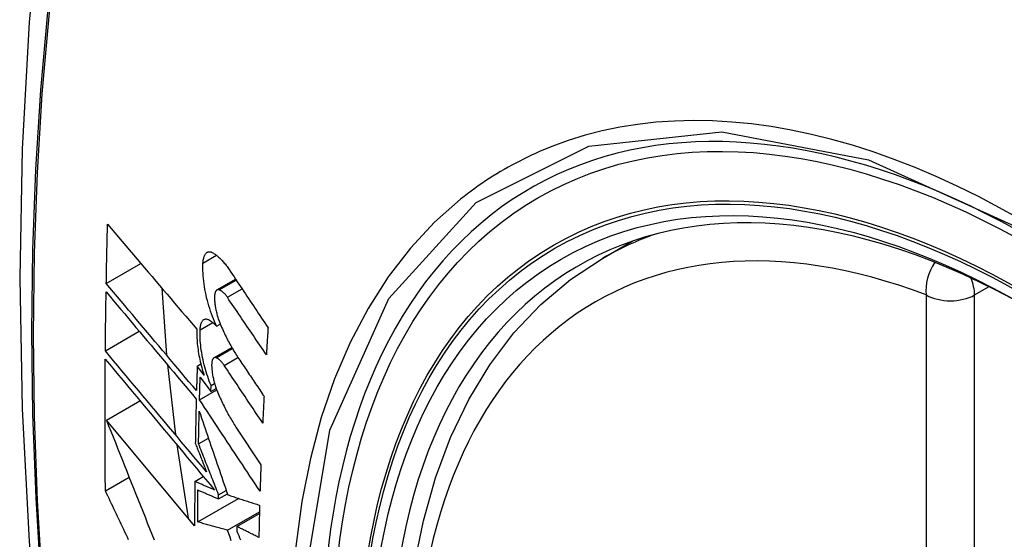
# Model space of a CAD drawing. Header units: inches. Extents: x 25 to 627, y 68 to 290.
# Tile 240 of 250: x 614.368 to 614.709, y 235.644 to 235.824. Entities that reach past the tile are written whole.
import ezdxf

# ---------------------------------------------------------------- set-up
doc = ezdxf.new("R2010")
doc.units = ezdxf.units.IN
doc.header["$MEASUREMENT"] = 0
doc.layers.add('Visible Edges(ANSI)', color=7, linetype='Continuous', lineweight=25)
doc.layers.add('Visible Tangent Edges(ANSI)', color=7, linetype='Continuous', lineweight=25)

msp = doc.modelspace()

# ---------------------------------------------------------------- linework, layer by layer
at = {"layer": 'Visible Edges(ANSI)'}
for p, q in [((614.5698, 235.74144), (614.58007, 235.74737)), ((614.3983, 235.73274), (614.41026, 235.73965)), ((614.43657, 235.73053), (614.443, 235.73424)), ((614.41754, 235.73109), (614.41917, 235.70795)), ((614.39798, 235.70949), (614.40968, 235.71625)), ((614.43643, 235.71802), (614.4377, 235.71875)), ((614.43552, 235.70707), (614.44169, 235.71063)), ((614.41947, 235.70461), (614.42221, 235.6805)), ((614.42973, 235.70425), (614.43098, 235.70497)), ((614.43211, 235.70107), (614.42973, 235.70425)), ((614.43076, 235.70045), (614.43446, 235.69549)), ((614.43053, 235.69259), (614.43648, 235.69602)), ((614.43446, 235.69549), (614.43453, 235.6975)), ((614.43446, 235.69549), (614.43628, 235.69654)), ((614.43453, 235.6975), (614.43574, 235.6982)), ((614.39835, 235.68558), (614.40994, 235.69227)), ((614.42884, 235.64903), (614.39835, 235.68558)), ((614.44312, 235.68314), (614.45176, 235.67012)), ((614.4302, 235.67737), (614.4336, 235.67933)), ((614.42268, 235.67702), (614.42665, 235.65165)), ((614.398, 235.66113), (614.40619, 235.66586)), ((614.42891, 235.66438), (614.43184, 235.66607)), ((614.42993, 235.65037), (614.44404, 235.65852)), ((614.43709, 235.65833), (614.44017, 235.66011)), ((614.43709, 235.65833), (614.43711, 235.65977)), ((614.43711, 235.65977), (614.43976, 235.6613)), ((614.44021, 235.64753), (614.45125, 235.6539)), ((614.44348, 235.64881), (614.45123, 235.65328)), ((614.44348, 235.64881), (614.44346, 235.64716))]:
    msp.add_line(p, q, dxfattribs=at)
at = {"layer": 'Visible Edges(ANSI)', "flags": 128}
for points in [[(614.42241, 236.06682), (614.40957, 236.02876), (614.39851, 235.98958), (614.38921, 235.94934), (614.38165, 235.90812), (614.37581, 235.86598), (614.37166, 235.82299), (614.36919, 235.77919), (614.36837, 235.73467), (614.36918, 235.68947), (614.37161, 235.64366), (614.37563, 235.59731), (614.38123, 235.55047), (614.38838, 235.50322), (614.39706, 235.45562), (614.40725, 235.40775), (614.41892, 235.35966)], [(614.3983, 235.73274), (614.39832, 235.73359), (614.39833, 235.73445), (614.39835, 235.7353), (614.39836, 235.73615), (614.39838, 235.737), (614.3984, 235.73785), (614.39841, 235.73871), (614.39843, 235.73956), (614.39845, 235.74041), (614.39847, 235.74126), (614.39849, 235.74212), (614.39851, 235.74297), (614.39852, 235.74382), (614.39854, 235.74468), (614.39856, 235.74553), (614.39858, 235.74638), (614.3986, 235.74724), (614.39862, 235.74809), (614.39864, 235.74894), (614.39866, 235.7498), (614.39868, 235.75065), (614.39871, 235.7515), (614.39873, 235.75236), (614.39875, 235.75321)], [(614.39875, 235.75321), (614.40001, 235.75172), (614.40128, 235.75023), (614.40255, 235.74873), (614.40382, 235.74723), (614.4051, 235.74572), (614.40638, 235.74422), (614.40766, 235.7427), (614.40895, 235.74119), (614.41024, 235.73967), (614.41153, 235.73816), (614.41282, 235.73664), (614.41411, 235.73512), (614.41541, 235.7336), (614.4167, 235.73208), (614.418, 235.73055), (614.41929, 235.72904), (614.42059, 235.72752), (614.42188, 235.726), (614.42318, 235.72448), (614.42447, 235.72297), (614.42576, 235.72146), (614.42705, 235.71995), (614.42834, 235.71845), (614.42962, 235.71694)], [(614.43173, 235.73978), (614.43175, 235.74016), (614.43179, 235.74052), (614.43184, 235.74087), (614.4319, 235.7412), (614.43197, 235.74152), (614.43205, 235.74181), (614.43214, 235.74209), (614.43225, 235.74235), (614.43236, 235.74259), (614.43248, 235.7428), (614.43261, 235.743), (614.43275, 235.74317), (614.4329, 235.74332), (614.43305, 235.74345), (614.43322, 235.74356), (614.43339, 235.74364), (614.43356, 235.7437), (614.43374, 235.74373), (614.43393, 235.74375), (614.43412, 235.74374), (614.43432, 235.74371), (614.43452, 235.74365), (614.43472, 235.74358), (614.43492, 235.74348)], [(614.43492, 235.74348), (614.43517, 235.74334), (614.43541, 235.7432), (614.43565, 235.74305), (614.4359, 235.74288), (614.43614, 235.74271), (614.43639, 235.74252), (614.43663, 235.74233), (614.43688, 235.74212), (614.43713, 235.74191), (614.43738, 235.74168), (614.43762, 235.74145), (614.43787, 235.7412), (614.43812, 235.74095), (614.43836, 235.74068), (614.43861, 235.74041), (614.43885, 235.74013), (614.4391, 235.73984), (614.43934, 235.73954), (614.43958, 235.73923), (614.43983, 235.73891), (614.44007, 235.73859), (614.44031, 235.73825), (614.44055, 235.73791), (614.44078, 235.73756)], [(614.43643, 235.71802), (614.43605, 235.71883), (614.43569, 235.71966), (614.43534, 235.72051), (614.43499, 235.72139), (614.43467, 235.72228), (614.43435, 235.72318), (614.43405, 235.7241), (614.43376, 235.72502), (614.43349, 235.72596), (614.43324, 235.72691), (614.433, 235.72786), (614.43278, 235.72882), (614.43258, 235.72977), (614.4324, 235.73073), (614.43224, 235.73168), (614.4321, 235.73263), (614.43198, 235.73357), (614.43188, 235.73451), (614.4318, 235.73543), (614.43174, 235.73633), (614.4317, 235.73722), (614.43169, 235.73809), (614.4317, 235.73895), (614.43173, 235.73978)], [(614.53736, 235.43368), (614.52962, 235.45284), (614.52276, 235.47208), (614.51682, 235.49131), (614.51182, 235.51046), (614.50778, 235.52943), (614.50472, 235.54816), (614.50267, 235.56655), (614.50164, 235.58453), (614.50165, 235.60202), (614.50269, 235.61894), (614.50477, 235.63524), (614.5079, 235.65082), (614.51208, 235.66564), (614.51731, 235.67961), (614.52358, 235.69265), (614.53088, 235.70471), (614.53919, 235.71569), (614.54849, 235.72552), (614.55871, 235.73413), (614.5698, 235.74144)], [(614.44078, 235.73756), (614.44134, 235.73673), (614.4419, 235.73589), (614.44246, 235.73505), (614.44301, 235.73422), (614.44357, 235.73338), (614.44413, 235.73254), (614.44469, 235.73171), (614.44525, 235.73087), (614.44581, 235.73003), (614.44637, 235.72919), (614.44693, 235.72835), (614.44749, 235.72752), (614.44805, 235.72668), (614.44861, 235.72584), (614.44917, 235.725), (614.44973, 235.72416), (614.4503, 235.72332), (614.45086, 235.72249), (614.45142, 235.72165), (614.45198, 235.72081), (614.45254, 235.71997), (614.4531, 235.71914), (614.45366, 235.7183), (614.45422, 235.71746)], [(614.39798, 235.70949), (614.39799, 235.71034), (614.39799, 235.71119), (614.398, 235.71203), (614.39801, 235.71288), (614.39802, 235.71373), (614.39803, 235.71458), (614.39804, 235.71543), (614.39805, 235.71627), (614.39806, 235.71712), (614.39807, 235.71797), (614.39808, 235.71882), (614.39809, 235.71967), (614.3981, 235.72052), (614.39812, 235.72136), (614.39813, 235.72221), (614.39814, 235.72306), (614.39815, 235.72391), (614.39817, 235.72476), (614.39818, 235.72561), (614.39819, 235.72646), (614.39821, 235.72731), (614.39822, 235.72816), (614.39823, 235.72901), (614.39825, 235.72986)], [(614.39825, 235.72986), (614.39952, 235.72834), (614.4008, 235.72682), (614.40208, 235.72529), (614.40337, 235.72376), (614.40466, 235.72223), (614.40595, 235.72069), (614.40725, 235.71914), (614.40855, 235.7176), (614.40985, 235.71605), (614.41115, 235.7145), (614.41246, 235.71295), (614.41377, 235.7114), (614.41507, 235.70984), (614.41638, 235.70829), (614.41769, 235.70674), (614.419, 235.70518), (614.4203, 235.70363), (614.42161, 235.70208), (614.42291, 235.70053), (614.42422, 235.69899), (614.42552, 235.69744), (614.42682, 235.6959), (614.42811, 235.69437), (614.42941, 235.69283)], [(614.42948, 235.69574), (614.42819, 235.69727), (614.42689, 235.6988), (614.42559, 235.70034), (614.42429, 235.70189), (614.42298, 235.70343), (614.42168, 235.70498), (614.42037, 235.70653), (614.41906, 235.70808), (614.41775, 235.70963), (614.41644, 235.71118), (614.41514, 235.71274), (614.41383, 235.71429), (614.41252, 235.71584), (614.41121, 235.71739), (614.40991, 235.71894), (614.40861, 235.72049), (614.40731, 235.72204), (614.40601, 235.72358), (614.40471, 235.72512), (614.40342, 235.72665), (614.40214, 235.72818), (614.40085, 235.72971), (614.39957, 235.73123), (614.3983, 235.73274)], [(614.43734, 235.73058), (614.43722, 235.73061), (614.43711, 235.73063), (614.437, 235.73064), (614.43689, 235.73064), (614.43679, 235.73062), (614.43668, 235.73059), (614.43659, 235.73054), (614.43649, 235.73048), (614.4364, 235.73041), (614.43631, 235.73032), (614.43623, 235.73022), (614.43616, 235.73011), (614.43609, 235.72999), (614.43602, 235.72985), (614.43596, 235.7297), (614.43591, 235.72954), (614.43586, 235.72937), (614.43582, 235.72918), (614.43579, 235.72899), (614.43576, 235.72879), (614.43574, 235.72857), (614.43573, 235.72835), (614.43572, 235.72813), (614.43572, 235.72789)], [(614.44016, 235.72798), (614.44005, 235.72815), (614.43993, 235.72831), (614.43982, 235.72847), (614.4397, 235.72862), (614.43958, 235.72877), (614.43946, 235.72891), (614.43935, 235.72905), (614.43923, 235.72918), (614.43911, 235.72931), (614.43899, 235.72944), (614.43887, 235.72955), (614.43875, 235.72967), (614.43863, 235.72977), (614.43851, 235.72988), (614.43839, 235.72997), (614.43827, 235.73006), (614.43816, 235.73015), (614.43804, 235.73023), (614.43792, 235.7303), (614.4378, 235.73037), (614.43769, 235.73043), (614.43757, 235.73048), (614.43745, 235.73053), (614.43734, 235.73058)], [(614.43572, 235.72789), (614.43573, 235.72753), (614.43574, 235.72716), (614.43576, 235.72679), (614.43579, 235.72642), (614.43583, 235.72604), (614.43587, 235.72565), (614.43592, 235.72526), (614.43598, 235.72487), (614.43604, 235.72448), (614.43611, 235.72409), (614.43619, 235.72369), (614.43627, 235.7233), (614.43636, 235.72291), (614.43646, 235.72252), (614.43656, 235.72212), (614.43666, 235.72174), (614.43677, 235.72135), (614.43689, 235.72097), (614.43701, 235.72059), (614.43714, 235.72022), (614.43727, 235.71985), (614.4374, 235.71948), (614.43754, 235.71912), (614.43769, 235.71877)], [(614.45364, 235.70815), (614.45308, 235.70897), (614.45252, 235.7098), (614.45195, 235.71062), (614.45139, 235.71145), (614.45083, 235.71228), (614.45027, 235.7131), (614.4497, 235.71393), (614.44914, 235.71476), (614.44858, 235.71558), (614.44802, 235.71641), (614.44745, 235.71724), (614.44689, 235.71807), (614.44633, 235.71889), (614.44577, 235.71972), (614.44521, 235.72055), (614.44464, 235.72137), (614.44408, 235.7222), (614.44352, 235.72303), (614.44296, 235.72385), (614.4424, 235.72468), (614.44184, 235.72551), (614.44128, 235.72633), (614.44072, 235.72716), (614.44016, 235.72798)], [(614.43073, 235.71675), (614.43075, 235.71711), (614.43078, 235.71747), (614.43083, 235.71781), (614.43088, 235.71813), (614.43095, 235.71844), (614.43103, 235.71872), (614.43112, 235.71899), (614.43121, 235.71924), (614.43132, 235.71946), (614.43144, 235.71967), (614.43157, 235.71985), (614.4317, 235.72001), (614.43184, 235.72015), (614.43199, 235.72027), (614.43215, 235.72036), (614.43231, 235.72043), (614.43248, 235.72048), (614.43266, 235.7205), (614.43284, 235.7205), (614.43303, 235.72048), (614.43322, 235.72044), (614.43341, 235.72037), (614.4336, 235.72028), (614.4338, 235.72017)], [(614.4338, 235.72017), (614.43391, 235.72011), (614.43402, 235.72004), (614.43413, 235.71997), (614.43424, 235.7199), (614.43435, 235.71982), (614.43445, 235.71975), (614.43456, 235.71967), (614.43467, 235.71959), (614.43478, 235.7195), (614.43489, 235.71942), (614.435, 235.71933), (614.43511, 235.71924), (614.43522, 235.71915), (614.43533, 235.71906), (614.43544, 235.71896), (614.43555, 235.71887), (614.43566, 235.71877), (614.43577, 235.71867), (614.43588, 235.71856), (614.43599, 235.71846), (614.4361, 235.71835), (614.43621, 235.71824), (614.43632, 235.71813), (614.43643, 235.71802)], [(614.42962, 235.71694), (614.4296, 235.71636), (614.42959, 235.71576), (614.42959, 235.71514), (614.4296, 235.71452), (614.42963, 235.71388), (614.42966, 235.71324), (614.42971, 235.71259), (614.42977, 235.71193), (614.42984, 235.71127), (614.42992, 235.7106), (614.43001, 235.70992), (614.43011, 235.70925), (614.43023, 235.70856), (614.43035, 235.70788), (614.43048, 235.70719), (614.43063, 235.7065), (614.43078, 235.70581), (614.43094, 235.70512), (614.43112, 235.70444), (614.4313, 235.70376), (614.43149, 235.70308), (614.43169, 235.7024), (614.43189, 235.70173), (614.43211, 235.70107)], [(614.43453, 235.6975), (614.43422, 235.69826), (614.43392, 235.69903), (614.43364, 235.69981), (614.43336, 235.7006), (614.4331, 235.7014), (614.43284, 235.70222), (614.4326, 235.70304), (614.43237, 235.70386), (614.43215, 235.7047), (614.43195, 235.70553), (614.43176, 235.70637), (614.43158, 235.70721), (614.43142, 235.70805), (614.43128, 235.70888), (614.43115, 235.70971), (614.43103, 235.71054), (614.43093, 235.71136), (614.43085, 235.71217), (614.43079, 235.71297), (614.43074, 235.71375), (614.43071, 235.71453), (614.4307, 235.71528), (614.4307, 235.71602), (614.43073, 235.71675)], [(614.43769, 235.71877), (614.43793, 235.7182), (614.43817, 235.71764), (614.43842, 235.71708), (614.43867, 235.71653), (614.43893, 235.71599), (614.43918, 235.71545), (614.43944, 235.71491), (614.4397, 235.71438), (614.43996, 235.71386), (614.44022, 235.71334), (614.44049, 235.71283), (614.44076, 235.71233), (614.44103, 235.71183), (614.4413, 235.71133), (614.44157, 235.71085), (614.44185, 235.71037), (614.44212, 235.7099), (614.4424, 235.70943), (614.44268, 235.70897), (614.44296, 235.70852), (614.44325, 235.70807), (614.44353, 235.70763), (614.44382, 235.7072), (614.44411, 235.70678)], [(614.45422, 235.71746), (614.4542, 235.71708), (614.45417, 235.71669), (614.45415, 235.7163), (614.45412, 235.71591), (614.4541, 235.71552), (614.45407, 235.71513), (614.45405, 235.71474), (614.45402, 235.71436), (614.454, 235.71397), (614.45397, 235.71358), (614.45395, 235.71319), (614.45393, 235.7128), (614.4539, 235.71241), (614.45388, 235.71203), (614.45385, 235.71164), (614.45383, 235.71125), (614.4538, 235.71086), (614.45378, 235.71047), (614.45376, 235.71009), (614.45373, 235.7097), (614.45371, 235.70931), (614.45369, 235.70892), (614.45366, 235.70853), (614.45364, 235.70815)], [(614.43297, 235.66764), (614.43153, 235.66937), (614.43008, 235.67111), (614.42862, 235.67285), (614.42716, 235.67459), (614.42569, 235.67634), (614.42423, 235.6781), (614.42276, 235.67985), (614.42129, 235.68161), (614.41981, 235.68337), (614.41834, 235.68514), (614.41687, 235.6869), (614.41539, 235.68866), (614.41392, 235.69042), (614.41245, 235.69217), (614.41099, 235.69393), (614.40952, 235.69568), (614.40806, 235.69743), (614.4066, 235.69917), (614.40515, 235.70091), (614.4037, 235.70264), (614.40226, 235.70437), (614.40083, 235.70608), (614.3994, 235.70779), (614.39798, 235.70949)], [(614.398, 235.66113), (614.39798, 235.66301), (614.39796, 235.6649), (614.39795, 235.66679), (614.39793, 235.66867), (614.39792, 235.67056), (614.39791, 235.67245), (614.3979, 235.67434), (614.39789, 235.67624), (614.39788, 235.67813), (614.39788, 235.68002), (614.39787, 235.68192), (614.39787, 235.68381), (614.39787, 235.68571), (614.39787, 235.68761), (614.39787, 235.6895), (614.39787, 235.6914), (614.39788, 235.6933), (614.39789, 235.6952), (614.39789, 235.6971), (614.3979, 235.699), (614.39791, 235.70091), (614.39792, 235.70281), (614.39794, 235.70472), (614.39795, 235.70662)], [(614.39795, 235.70662), (614.39948, 235.70479), (614.40101, 235.70296), (614.40256, 235.70111), (614.40411, 235.69925), (614.40567, 235.69738), (614.40724, 235.6955), (614.40881, 235.69362), (614.41039, 235.69173), (614.41197, 235.68984), (614.41356, 235.68794), (614.41515, 235.68604), (614.41674, 235.68413), (614.41833, 235.68223), (614.41993, 235.68032), (614.42152, 235.67841), (614.42312, 235.67651), (614.42471, 235.6746), (614.4263, 235.6727), (614.42788, 235.6708), (614.42947, 235.66891), (614.43104, 235.66702), (614.43262, 235.66514), (614.43418, 235.66327), (614.43574, 235.6614)], [(614.43628, 235.70711), (614.43616, 235.70714), (614.43605, 235.70717), (614.43594, 235.70718), (614.43584, 235.70717), (614.43574, 235.70716), (614.43564, 235.70713), (614.43554, 235.70708), (614.43545, 235.70703), (614.43536, 235.70695), (614.43528, 235.70687), (614.4352, 235.70677), (614.43513, 235.70666), (614.43506, 235.70654), (614.435, 235.70641), (614.43494, 235.70626), (614.43489, 235.7061), (614.43485, 235.70593), (614.43481, 235.70575), (614.43478, 235.70556), (614.43476, 235.70535), (614.43474, 235.70514), (614.43473, 235.70492), (614.43472, 235.7047), (614.43472, 235.70447)], [(614.43905, 235.70448), (614.43894, 235.70465), (614.43883, 235.70481), (614.43871, 235.70497), (614.43859, 235.70513), (614.43848, 235.70528), (614.43836, 235.70542), (614.43825, 235.70556), (614.43813, 235.70569), (614.43801, 235.70582), (614.43789, 235.70595), (614.43778, 235.70607), (614.43766, 235.70618), (614.43754, 235.70629), (614.43742, 235.70639), (614.43731, 235.70649), (614.43719, 235.70658), (614.43708, 235.70667), (614.43696, 235.70675), (614.43684, 235.70682), (614.43673, 235.70689), (614.43661, 235.70695), (614.4365, 235.70701), (614.43639, 235.70706), (614.43628, 235.70711)], [(614.44411, 235.70678), (614.44447, 235.70624), (614.44483, 235.7057), (614.44519, 235.70516), (614.44556, 235.70462), (614.44592, 235.70408), (614.44628, 235.70353), (614.44665, 235.70299), (614.44701, 235.70245), (614.44737, 235.70191), (614.44774, 235.70137), (614.4481, 235.70083), (614.44846, 235.70029), (614.44883, 235.69975), (614.44919, 235.69921), (614.44956, 235.69867), (614.44992, 235.69813), (614.45028, 235.69759), (614.45065, 235.69705), (614.45101, 235.69651), (614.45137, 235.69597), (614.45174, 235.69542), (614.4521, 235.69488), (614.45247, 235.69434), (614.45283, 235.6938)], [(614.42973, 235.70425), (614.42972, 235.70389), (614.42971, 235.70354), (614.4297, 235.70318), (614.42969, 235.70283), (614.42968, 235.70247), (614.42967, 235.70212), (614.42966, 235.70176), (614.42964, 235.70141), (614.42963, 235.70105), (614.42962, 235.7007), (614.42961, 235.70034), (614.4296, 235.69999), (614.42959, 235.69964), (614.42958, 235.69928), (614.42957, 235.69893), (614.42956, 235.69857), (614.42955, 235.69822), (614.42954, 235.69786), (614.42953, 235.69751), (614.42952, 235.69715), (614.42951, 235.6968), (614.4295, 235.69644), (614.42949, 235.69609), (614.42948, 235.69574)], [(614.43472, 235.70447), (614.43473, 235.70411), (614.43475, 235.70374), (614.43478, 235.70337), (614.43481, 235.703), (614.43485, 235.70262), (614.43489, 235.70223), (614.43495, 235.70185), (614.43501, 235.70146), (614.43507, 235.70107), (614.43515, 235.70068), (614.43522, 235.70028), (614.43531, 235.69989), (614.4354, 235.6995), (614.4355, 235.6991), (614.4356, 235.69871), (614.43571, 235.69833), (614.43582, 235.69794), (614.43594, 235.69756), (614.43606, 235.69718), (614.43619, 235.69681), (614.43632, 235.69644), (614.43645, 235.69607), (614.43659, 235.69571), (614.43674, 235.69536)], [(614.45237, 235.68456), (614.45181, 235.68539), (614.45126, 235.68622), (614.45071, 235.68705), (614.45015, 235.68788), (614.44959, 235.68871), (614.44904, 235.68954), (614.44848, 235.69037), (614.44793, 235.6912), (614.44737, 235.69203), (614.44682, 235.69286), (614.44626, 235.69369), (614.44571, 235.69452), (614.44515, 235.69535), (614.4446, 235.69619), (614.44404, 235.69702), (614.44349, 235.69785), (614.44293, 235.69868), (614.44238, 235.69951), (614.44182, 235.70034), (614.44127, 235.70117), (614.44071, 235.702), (614.44016, 235.70283), (614.43961, 235.70365), (614.43905, 235.70448)], [(614.43053, 235.69259), (614.43054, 235.69291), (614.43055, 235.69324), (614.43056, 235.69357), (614.43057, 235.6939), (614.43058, 235.69422), (614.43059, 235.69455), (614.4306, 235.69488), (614.43061, 235.69521), (614.43062, 235.69553), (614.43062, 235.69586), (614.43063, 235.69619), (614.43064, 235.69652), (614.43065, 235.69685), (614.43066, 235.69717), (614.43067, 235.6975), (614.43068, 235.69783), (614.43069, 235.69816), (614.4307, 235.69849), (614.43071, 235.69881), (614.43072, 235.69914), (614.43073, 235.69947), (614.43074, 235.6998), (614.43075, 235.70013), (614.43076, 235.70045)], [(614.42941, 235.69283), (614.42939, 235.6922), (614.42937, 235.69156), (614.42936, 235.69092), (614.42934, 235.69028), (614.42933, 235.68965), (614.42931, 235.68901), (614.4293, 235.68837), (614.42928, 235.68774), (614.42927, 235.6871), (614.42925, 235.68646), (614.42924, 235.68583), (614.42923, 235.68519), (614.42921, 235.68455), (614.4292, 235.68392), (614.42919, 235.68328), (614.42917, 235.68264), (614.42916, 235.68201), (614.42915, 235.68137), (614.42914, 235.68073), (614.42913, 235.6801), (614.42911, 235.67946), (614.4291, 235.67883), (614.42909, 235.67819), (614.42908, 235.67755)], [(614.45145, 235.66096), (614.45058, 235.66227), (614.44971, 235.66359), (614.44884, 235.6649), (614.44797, 235.66622), (614.44709, 235.66754), (614.44622, 235.66886), (614.44535, 235.67018), (614.44448, 235.6715), (614.4436, 235.67282), (614.44273, 235.67414), (614.44186, 235.67546), (614.44099, 235.67678), (614.44011, 235.6781), (614.43924, 235.67942), (614.43837, 235.68074), (614.43749, 235.68206), (614.43662, 235.68338), (614.43575, 235.6847), (614.43488, 235.68601), (614.43401, 235.68733), (614.43314, 235.68865), (614.43227, 235.68996), (614.4314, 235.69127), (614.43053, 235.69259)], [(614.43674, 235.69536), (614.43698, 235.69479), (614.43723, 235.69421), (614.43747, 235.69365), (614.43772, 235.69309), (614.43797, 235.69253), (614.43823, 235.69199), (614.43848, 235.69144), (614.43874, 235.6909), (614.439, 235.69037), (614.43926, 235.68984), (614.43953, 235.68932), (614.43979, 235.68881), (614.44006, 235.6883), (614.44033, 235.6878), (614.4406, 235.6873), (614.44088, 235.68681), (614.44115, 235.68633), (614.44143, 235.68586), (614.44171, 235.68539), (614.44199, 235.68492), (614.44227, 235.68447), (614.44255, 235.68402), (614.44284, 235.68358), (614.44312, 235.68314)], [(614.45283, 235.6938), (614.45281, 235.69342), (614.45279, 235.69303), (614.45277, 235.69265), (614.45275, 235.69226), (614.45273, 235.69188), (614.45271, 235.69149), (614.45269, 235.6911), (614.45267, 235.69072), (614.45265, 235.69033), (614.45263, 235.68995), (614.45261, 235.68956), (614.45259, 235.68918), (614.45257, 235.68879), (614.45255, 235.68841), (614.45254, 235.68802), (614.45252, 235.68764), (614.4525, 235.68725), (614.45248, 235.68687), (614.45246, 235.68648), (614.45244, 235.6861), (614.45242, 235.68571), (614.45241, 235.68533), (614.45239, 235.68494), (614.45237, 235.68456)], [(614.4302, 235.67737), (614.4302, 235.67784), (614.43021, 235.67831), (614.43022, 235.67878), (614.43023, 235.67924), (614.43024, 235.67971), (614.43025, 235.68018), (614.43026, 235.68065), (614.43027, 235.68112), (614.43028, 235.68159), (614.43029, 235.68206), (614.4303, 235.68253), (614.43031, 235.683), (614.43032, 235.68347), (614.43033, 235.68394), (614.43034, 235.6844), (614.43035, 235.68487), (614.43036, 235.68534), (614.43037, 235.68581), (614.43038, 235.68628), (614.43039, 235.68675), (614.4304, 235.68722), (614.43041, 235.68769), (614.43042, 235.68816), (614.43043, 235.68863)], [(614.43043, 235.68863), (614.43083, 235.68745), (614.43123, 235.68627), (614.43164, 235.68509), (614.43204, 235.6839), (614.43245, 235.68271), (614.43285, 235.68151), (614.43326, 235.68032), (614.43367, 235.67912), (614.43408, 235.67791), (614.43449, 235.67671), (614.4349, 235.6755), (614.43532, 235.67429), (614.43573, 235.67308), (614.43614, 235.67187), (614.43656, 235.67065), (614.43697, 235.66944), (614.43739, 235.66823), (614.4378, 235.66701), (614.43822, 235.6658), (614.43863, 235.66459), (614.43905, 235.66337), (614.43946, 235.66216), (614.43988, 235.66095), (614.44029, 235.65974)], [(614.39835, 235.68558), (614.39912, 235.68364), (614.39989, 235.6817), (614.40066, 235.67975), (614.40144, 235.67779), (614.40222, 235.67583), (614.403, 235.67387), (614.40378, 235.6719), (614.40456, 235.66993), (614.40535, 235.66795), (614.40614, 235.66598), (614.40693, 235.664), (614.40772, 235.66202), (614.40852, 235.66003), (614.40931, 235.65805), (614.4101, 235.65607), (614.4109, 235.65408), (614.4117, 235.6521), (614.41249, 235.65012), (614.41329, 235.64814), (614.41409, 235.64616), (614.41489, 235.64418)], [(614.42908, 235.67755), (614.42924, 235.67714), (614.4294, 235.67673), (614.42957, 235.67632), (614.42973, 235.67591), (614.42989, 235.67549), (614.43005, 235.67508), (614.43021, 235.67467), (614.43038, 235.67426), (614.43054, 235.67384), (614.4307, 235.67343), (614.43086, 235.67302), (614.43102, 235.67261), (614.43119, 235.67219), (614.43135, 235.67178), (614.43151, 235.67137), (614.43167, 235.67095), (614.43184, 235.67054), (614.432, 235.67012), (614.43216, 235.66971), (614.43232, 235.6693), (614.43249, 235.66888), (614.43265, 235.66847), (614.43281, 235.66806), (614.43297, 235.66764)], [(614.43711, 235.65977), (614.43682, 235.66051), (614.43653, 235.66124), (614.43624, 235.66198), (614.43595, 235.66271), (614.43566, 235.66345), (614.43537, 235.66419), (614.43508, 235.66492), (614.43479, 235.66566), (614.4345, 235.66639), (614.43421, 235.66713), (614.43393, 235.66786), (614.43364, 235.6686), (614.43335, 235.66933), (614.43306, 235.67007), (614.43277, 235.6708), (614.43248, 235.67153), (614.4322, 235.67227), (614.43191, 235.673), (614.43162, 235.67373), (614.43134, 235.67446), (614.43105, 235.67519), (614.43077, 235.67592), (614.43048, 235.67664), (614.4302, 235.67737)], [(614.45176, 235.67012), (614.45174, 235.66974), (614.45173, 235.66935), (614.45172, 235.66897), (614.4517, 235.66859), (614.45169, 235.66821), (614.45167, 235.66782), (614.45166, 235.66744), (614.45165, 235.66706), (614.45163, 235.66668), (614.45162, 235.6663), (614.45161, 235.66591), (614.45159, 235.66553), (614.45158, 235.66515), (614.45157, 235.66477), (614.45156, 235.66439), (614.45154, 235.66401), (614.45153, 235.66363), (614.45152, 235.66324), (614.45151, 235.66286), (614.45149, 235.66248), (614.45148, 235.6621), (614.45147, 235.66172), (614.45146, 235.66134), (614.45145, 235.66096)], [(614.42891, 235.66438), (614.4289, 235.66374), (614.4289, 235.66309), (614.42889, 235.66245), (614.42889, 235.66181), (614.42888, 235.66117), (614.42888, 235.66053), (614.42887, 235.65989), (614.42887, 235.65925), (614.42886, 235.65861), (614.42886, 235.65797), (614.42886, 235.65733), (614.42885, 235.65669), (614.42885, 235.65605), (614.42885, 235.65541), (614.42885, 235.65477), (614.42884, 235.65413), (614.42884, 235.6535), (614.42884, 235.65286), (614.42884, 235.65222), (614.42884, 235.65158), (614.42884, 235.65094), (614.42884, 235.6503), (614.42884, 235.64966), (614.42884, 235.64903)], [(614.43574, 235.6614), (614.43546, 235.66153), (614.43517, 235.66165), (614.43489, 235.66178), (614.4346, 235.6619), (614.43432, 235.66202), (614.43403, 235.66215), (614.43374, 235.66227), (614.43346, 235.66239), (614.43317, 235.66252), (614.43289, 235.66264), (614.4326, 235.66277), (614.43232, 235.66289), (614.43203, 235.66301), (614.43175, 235.66314), (614.43146, 235.66326), (614.43118, 235.66339), (614.43089, 235.66351), (614.43061, 235.66363), (614.43033, 235.66376), (614.43004, 235.66388), (614.42976, 235.66401), (614.42947, 235.66413), (614.42919, 235.66425), (614.42891, 235.66438)], [(614.42993, 235.65037), (614.42993, 235.65083), (614.42993, 235.65129), (614.42993, 235.65175), (614.42993, 235.65221), (614.42993, 235.65267), (614.42994, 235.65313), (614.42994, 235.65359), (614.42994, 235.65405), (614.42994, 235.65451), (614.42994, 235.65497), (614.42995, 235.65543), (614.42995, 235.65589), (614.42995, 235.65635), (614.42995, 235.65682), (614.42996, 235.65728), (614.42996, 235.65774), (614.42996, 235.6582), (614.42996, 235.65866), (614.42997, 235.65912), (614.42997, 235.65958), (614.42997, 235.66004), (614.42998, 235.6605), (614.42998, 235.66097), (614.42999, 235.66143)], [(614.42999, 235.66143), (614.43028, 235.6613), (614.43057, 235.66117), (614.43087, 235.66104), (614.43116, 235.66091), (614.43146, 235.66078), (614.43175, 235.66065), (614.43205, 235.66052), (614.43235, 235.6604), (614.43264, 235.66027), (614.43294, 235.66014), (614.43323, 235.66001), (614.43353, 235.65988), (614.43383, 235.65975), (614.43412, 235.65962), (614.43442, 235.65949), (614.43472, 235.65936), (614.43501, 235.65923), (614.43531, 235.65911), (614.43561, 235.65898), (614.4359, 235.65885), (614.4362, 235.65872), (614.4365, 235.65859), (614.43679, 235.65846), (614.43709, 235.65833)], [(614.40602, 235.64422), (614.4056, 235.64511), (614.40517, 235.646), (614.40475, 235.64689), (614.40433, 235.64778), (614.4039, 235.64867), (614.40348, 235.64956), (614.40306, 235.65045), (614.40263, 235.65134), (614.40221, 235.65223), (614.40179, 235.65312), (614.40136, 235.65402), (614.40094, 235.65491), (614.40052, 235.65579), (614.4001, 235.65668), (614.39968, 235.65757), (614.39926, 235.65846), (614.39884, 235.65935), (614.39842, 235.66024), (614.398, 235.66113)], [(614.44029, 235.65974), (614.44075, 235.6596), (614.4412, 235.65945), (614.44165, 235.6593), (614.44211, 235.65915), (614.44256, 235.659), (614.44302, 235.65885), (614.44348, 235.6587), (614.44394, 235.65855), (614.44439, 235.6584), (614.44485, 235.65825), (614.44531, 235.65811), (614.44577, 235.65796), (614.44623, 235.65781), (614.44669, 235.65766), (614.44715, 235.65751), (614.44761, 235.65736), (614.44807, 235.65721), (614.44853, 235.65707), (614.449, 235.65692), (614.44946, 235.65677), (614.44992, 235.65662), (614.45038, 235.65648), (614.45084, 235.65633), (614.45131, 235.65618)], [(614.45131, 235.65618), (614.45129, 235.65572), (614.45128, 235.65525), (614.45127, 235.65478), (614.45126, 235.65432), (614.45125, 235.65385), (614.45123, 235.65338), (614.45122, 235.65292), (614.45121, 235.65245), (614.4512, 235.65199), (614.45119, 235.65152), (614.45118, 235.65106), (614.45117, 235.65059), (614.45116, 235.65012), (614.45114, 235.64966), (614.45113, 235.64919), (614.45112, 235.64873), (614.45111, 235.64826), (614.4511, 235.6478), (614.4511, 235.64733), (614.45109, 235.64687), (614.45108, 235.6464), (614.45107, 235.64594), (614.45106, 235.64548), (614.45105, 235.64501)], [(614.44021, 235.64753), (614.43978, 235.64765), (614.43935, 235.64776), (614.43892, 235.64788), (614.43849, 235.648), (614.43806, 235.64812), (614.43762, 235.64824), (614.43719, 235.64835), (614.43676, 235.64847), (614.43633, 235.64859), (614.43591, 235.64871), (614.43548, 235.64883), (614.43505, 235.64895), (614.43462, 235.64907), (614.43419, 235.64919), (614.43376, 235.6493), (614.43333, 235.64942), (614.43291, 235.64954), (614.43248, 235.64966), (614.43205, 235.64978), (614.43163, 235.6499), (614.4312, 235.65002), (614.43078, 235.65014), (614.43035, 235.65025), (614.42993, 235.65037)], [(614.45105, 235.64501), (614.45073, 235.64517), (614.45042, 235.64533), (614.4501, 235.64548), (614.44978, 235.64564), (614.44947, 235.6458), (614.44915, 235.64596), (614.44884, 235.64612), (614.44852, 235.64628), (614.4482, 235.64643), (614.44789, 235.64659), (614.44757, 235.64675), (614.44726, 235.64691), (614.44694, 235.64707), (614.44663, 235.64723), (614.44631, 235.64738), (614.446, 235.64754), (614.44568, 235.6477), (614.44537, 235.64786), (614.44505, 235.64802), (614.44474, 235.64817), (614.44442, 235.64833), (614.44411, 235.64849), (614.4438, 235.64865), (614.44348, 235.64881)], [(614.44151, 235.64386), (614.44108, 235.64509), (614.44064, 235.64631), (614.44021, 235.64753)], [(614.44346, 235.64716), (614.44377, 235.64641), (614.44407, 235.64566), (614.44438, 235.6449), (614.44468, 235.64415)]]:
    msp.add_lwpolyline(points, dxfattribs=at)
at = {"layer": 'Visible Edges(ANSI)'}
for centre, major_axis, start_param, end_param in [((614.82373, 234.96409), (-0.64961, 1.12515), 5.161526, 5.834048), ((614.71898, 235.46616), (0.15748, -0.27276), 2.363977, 7.060801)]:
    msp.add_ellipse(centre, major_axis=major_axis, ratio=0.57735, start_param=start_param, end_param=end_param, dxfattribs=at)
msp.add_ellipse((614.7155, 235.46415), major_axis=(-0.15994, 0.27703), ratio=0.57735, dxfattribs=at)
at = {"layer": 'Visible Tangent Edges(ANSI)'}
for p, q in [((614.43173, 235.73978), (614.43643, 235.74249)), ((614.43734, 235.73058), (614.44319, 235.73396)), ((614.44016, 235.72798), (614.44523, 235.7309)), ((614.69845, 235.72879), (614.70344, 235.73167)), ((614.68175, 235.72879), (614.68175, 235.24412)), ((614.69845, 235.24412), (614.69845, 235.72879)), ((614.43073, 235.71675), (614.43509, 235.71926)), ((614.43628, 235.70711), (614.44187, 235.71033)), ((614.43905, 235.70448), (614.4438, 235.70722))]:
    msp.add_line(p, q, dxfattribs=at)
at = {"layer": 'Visible Tangent Edges(ANSI)', "flags": 128}
for points in [[(614.42155, 236.02308), (614.41378, 236.00063), (614.40666, 235.97753), (614.40019, 235.95379), (614.39438, 235.92944), (614.38925, 235.9045), (614.38479, 235.87901), (614.38102, 235.85299), (614.37793, 235.82648), (614.37554, 235.79951), (614.37383, 235.77212), (614.37282, 235.74434), (614.37249, 235.71617), (614.37285, 235.68762), (614.3739, 235.65868), (614.37563, 235.62939), (614.37804, 235.59978), (614.38113, 235.56987), (614.3849, 235.53971), (614.38934, 235.5093), (614.39446, 235.47865), (614.40024, 235.44779), (614.40668, 235.41676)], [(614.40744, 235.41638), (614.40098, 235.44735), (614.39518, 235.47814), (614.39004, 235.50873), (614.38558, 235.53909), (614.3818, 235.5692), (614.3787, 235.59905), (614.37627, 235.62861), (614.37453, 235.65784), (614.37348, 235.68671), (614.37312, 235.71519), (614.37345, 235.74329), (614.37447, 235.77099), (614.37618, 235.79829), (614.37859, 235.82517), (614.38169, 235.85158), (614.38548, 235.87749), (614.38995, 235.90287), (614.3951, 235.92768), (614.40093, 235.95191), (614.40741, 235.97552), (614.41455, 235.99849), (614.42233, 236.0208)], [(614.71438, 235.75483), (614.70707, 235.75893), (614.69975, 235.76278), (614.69244, 235.76637), (614.68514, 235.76972), (614.67785, 235.77281), (614.6706, 235.77564), (614.66338, 235.7782), (614.65621, 235.7805), (614.6491, 235.78253), (614.64205, 235.78428), (614.63508, 235.78576), (614.62816, 235.78696), (614.62131, 235.78789), (614.61452, 235.78855), (614.60782, 235.78894), (614.6012, 235.78905), (614.59468, 235.78888), (614.58827, 235.78844), (614.58197, 235.78773), (614.57579, 235.78674), (614.56974, 235.78548), (614.5638, 235.78395), (614.558, 235.78215), (614.55233, 235.78009)], [(614.50611, 235.42694), (614.48197, 235.49602), (614.46853, 235.5636), (614.46638, 235.62668), (614.47563, 235.6821), (614.49592, 235.72756), (614.52618, 235.76076), (614.56513, 235.78023), (614.61109, 235.78521), (614.66176, 235.77543), (614.71488, 235.75138)], [(614.55233, 235.78009), (614.5509, 235.77952), (614.54949, 235.77894), (614.54808, 235.77834), (614.54669, 235.77772), (614.5453, 235.77709), (614.54393, 235.77643), (614.54256, 235.77577), (614.5412, 235.77508), (614.53985, 235.77438), (614.53851, 235.77366), (614.53718, 235.77293), (614.53586, 235.77218), (614.53455, 235.77141), (614.53325, 235.77063), (614.53196, 235.76982), (614.53068, 235.76901), (614.52941, 235.76818), (614.52815, 235.76733), (614.5269, 235.76646), (614.52566, 235.76558), (614.52443, 235.76468), (614.52321, 235.76377), (614.522, 235.76284), (614.5208, 235.76189)], [(614.5208, 235.76189), (614.51177, 235.75391), (614.50341, 235.74494), (614.49575, 235.73502), (614.48882, 235.72417), (614.48263, 235.71243), (614.47722, 235.69983), (614.47262, 235.68642), (614.46884, 235.67227), (614.46589, 235.65743), (614.46377, 235.64194), (614.4625, 235.62583), (614.46208, 235.60915), (614.46251, 235.59193), (614.46379, 235.57429), (614.46592, 235.55628), (614.46889, 235.53798), (614.47267, 235.51943), (614.47727, 235.5007), (614.48266, 235.48184), (614.48884, 235.46291), (614.49578, 235.44399)]]:
    msp.add_lwpolyline(points, dxfattribs=at)
at = {"layer": 'Visible Tangent Edges(ANSI)'}
for centre, major_axis, ratio, start_param, end_param in [((614.71799, 235.46559), (-0.17318, 0.29996), 0.57735, 5.05527, 10.652693), ((614.71794, 235.46556), (-0.15059, 0.26083), 0.57735, 5.66855, 8.468616), ((614.72629, 235.47038), (-0.1565, 0.27106), 0.57735, 6.171189, 6.283185), ((614.6901, 235.73361), (-0.00418, -0.01105), 0.667065, 4.356432, 5.396522), ((614.6901, 235.73361), (0.00591, -0.01023), 0.57735, 0.785398, 1.348991), ((614.6901, 235.73361), (-0.01181, 0), 0.57735, 0.785398, 2.356194)]:
    msp.add_ellipse(centre, major_axis=major_axis, ratio=ratio, start_param=start_param, end_param=end_param, dxfattribs=at)
for centre, major_axis in [((614.71858, 235.46593), (0.17111, -0.29637)), ((614.71561, 235.46421), (-0.1627, 0.2818)), ((614.7155, 235.46415), (0.1621, -0.28076))]:
    msp.add_ellipse(centre, major_axis=major_axis, ratio=0.57735, dxfattribs=at)

doc.saveas('drawing.dxf')
